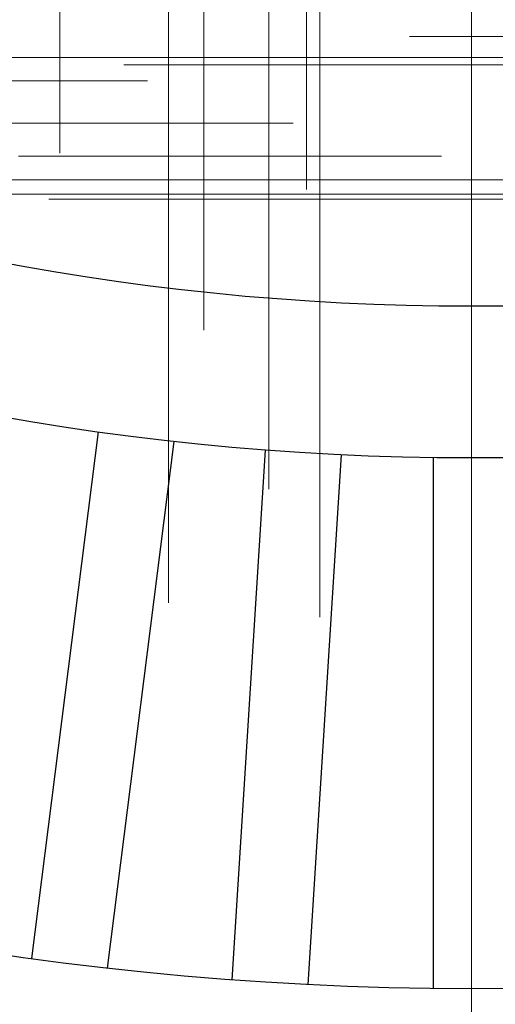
# Model space of a CAD drawing. Header units: millimetres. Extents: x -50 to 901, y -50 to 714.
# Tile 5 of 186: x -5.96 to 0.31, y -42.49 to -29.5. Entities that reach past the tile are written whole.
import ezdxf

# ---------------------------------------------------------------- set-up
doc = ezdxf.new("R2010")
doc.units = ezdxf.units.MM

# ---------------------------------------------------------------- blocks, each defined once
blk = doc.blocks.new('SW_CENTERMARKSYMBOL_0')
at = {"color": 0, "linetype": 'Continuous', "lineweight": 18}
blk.add_line((0, -10), (0, -48.622), dxfattribs=at)
blk = doc.blocks.new('SW_CENTERMARKSYMBOL_103')
at = {"color": 0, "linetype": 'Continuous', "lineweight": 18}
for p, q in [((0, 0), (0, 5)), ((-5, 0), (-5.575, 0)), ((0, 0), (-5, 0)), ((0, 0), (0, -5)), ((0, 0), (5, 0)), ((0, -5), (0, -5.575))]:
    blk.add_line(p, q, dxfattribs=at)
blk = doc.blocks.new('SW_CENTERMARKSYMBOL_267')
at = {"color": 0, "linetype": 'Continuous', "lineweight": 18}
for p, q in [((0, 0), (0, -5)), ((0, -5), (0, -5.659))]:
    blk.add_line(p, q, dxfattribs=at)
blk = doc.blocks.new('SW_CENTERMARKSYMBOL_276')
at = {"color": 0, "linetype": 'Continuous', "lineweight": 18}
for p, q in [((0, 0), (0, -5)), ((0, -5), (0, -5.659))]:
    blk.add_line(p, q, dxfattribs=at)
blk = doc.blocks.new('SW_CENTERMARKSYMBOL_277')
at = {"color": 0, "linetype": 'Continuous', "lineweight": 18}
for p, q in [((0, 0), (0, -5)), ((0, -5), (0, -5.659))]:
    blk.add_line(p, q, dxfattribs=at)
blk = doc.blocks.new('SW_CENTERMARKSYMBOL_278')
at = {"color": 0, "linetype": 'Continuous', "lineweight": 18}
for p, q in [((0, 0), (0, 5)), ((0, 0), (-5, 0)), ((0, 0), (0, -5)), ((0, 0), (5, 0)), ((0, -5), (0, -5.693))]:
    blk.add_line(p, q, dxfattribs=at)
blk = doc.blocks.new('SW_CENTERMARKSYMBOL_299')
at = {"color": 0, "linetype": 'Continuous', "lineweight": 18}
for p, q in [((-5, 0), (-5.693, 0)), ((0, 0), (-5, 0))]:
    blk.add_line(p, q, dxfattribs=at)
blk = doc.blocks.new('SW_CENTERMARKSYMBOL_306')
at = {"color": 0, "linetype": 'Continuous', "lineweight": 18}
blk.add_line((0, -5), (0, -5.606), dxfattribs=at)
blk = doc.blocks.new('SW_CENTERMARKSYMBOL_308')
at = {"color": 0, "linetype": 'Continuous', "lineweight": 18}
for p, q in [((0, 0), (0, -5)), ((0, -5), (0, -5.659))]:
    blk.add_line(p, q, dxfattribs=at)
blk = doc.blocks.new('SW_CENTERMARKSYMBOL_309')
at = {"color": 0, "linetype": 'Continuous', "lineweight": 18}
for p, q in [((0, 0), (0, 5)), ((0, 0), (-5, 0)), ((0, 0), (0, -5)), ((0, 0), (5, 0)), ((0, -5), (0, -5.575))]:
    blk.add_line(p, q, dxfattribs=at)
blk = doc.blocks.new('SW_CENTERMARKSYMBOL_310')
at = {"color": 0, "linetype": 'Continuous', "lineweight": 18}
for p, q in [((0, 0), (0, 5)), ((0, 0), (-5, 0)), ((0, 0), (0, -5)), ((0, 0), (5, 0)), ((0, -5), (0, -5.575))]:
    blk.add_line(p, q, dxfattribs=at)
blk = doc.blocks.new('SW_CENTERMARKSYMBOL_311')
at = {"color": 0, "linetype": 'Continuous', "lineweight": 18}
for p, q in [((0, 0), (5, 0)), ((5, 0), (5.575, 0))]:
    blk.add_line(p, q, dxfattribs=at)
blk = doc.blocks.new('SW_CENTERMARKSYMBOL_312')
at = {"color": 0, "linetype": 'Continuous', "lineweight": 18}
for p, q in [((0, 0), (5, 0)), ((5, 0), (5.575, 0))]:
    blk.add_line(p, q, dxfattribs=at)
blk = doc.blocks.new('SW_CENTERMARKSYMBOL_329')
at = {"color": 0, "linetype": 'Continuous', "lineweight": 18}
for p, q in [((0, 0), (5, 0)), ((5, 0), (5.575, 0))]:
    blk.add_line(p, q, dxfattribs=at)
blk = doc.blocks.new('SW_CENTERMARKSYMBOL_422')
at = {"color": 0, "linetype": 'Continuous', "lineweight": 18}
for p, q in [((-5, 0), (-5.575, 0)), ((0, 0), (-5, 0))]:
    blk.add_line(p, q, dxfattribs=at)
blk = doc.blocks.new('SW_CENTERMARKSYMBOL_423')
at = {"color": 0, "linetype": 'Continuous', "lineweight": 18}
for p, q in [((-5, 0), (-5.575, 0)), ((0, 0), (-5, 0))]:
    blk.add_line(p, q, dxfattribs=at)
blk = doc.blocks.new('SW_CENTERMARKSYMBOL_424')
at = {"color": 0, "linetype": 'Continuous', "lineweight": 18}
for p, q in [((-5, 0), (-5.693, 0)), ((0, 0), (-5, 0))]:
    blk.add_line(p, q, dxfattribs=at)
blk = doc.blocks.new('SW_CENTERMARKSYMBOL_563')
at = {"color": 0, "linetype": 'Continuous', "lineweight": 18}
blk.add_line((0, -10), (0, -48.622), dxfattribs=at)
blk = doc.blocks.new('SW_CENTERMARKSYMBOL_666')
at = {"color": 0, "linetype": 'Continuous', "lineweight": 18}
for p, q in [((0, 0), (0, 5)), ((-5, 0), (-5.575, 0)), ((0, 0), (-5, 0)), ((0, 0), (0, -5)), ((0, 0), (5, 0)), ((0, -5), (0, -5.575))]:
    blk.add_line(p, q, dxfattribs=at)
blk = doc.blocks.new('SW_CENTERMARKSYMBOL_830')
at = {"color": 0, "linetype": 'Continuous', "lineweight": 18}
for p, q in [((0, 0), (0, -5)), ((0, -5), (0, -5.659))]:
    blk.add_line(p, q, dxfattribs=at)
blk = doc.blocks.new('SW_CENTERMARKSYMBOL_839')
at = {"color": 0, "linetype": 'Continuous', "lineweight": 18}
for p, q in [((0, 0), (0, -5)), ((0, -5), (0, -5.659))]:
    blk.add_line(p, q, dxfattribs=at)
blk = doc.blocks.new('SW_CENTERMARKSYMBOL_840')
at = {"color": 0, "linetype": 'Continuous', "lineweight": 18}
for p, q in [((0, 0), (0, -5)), ((0, -5), (0, -5.659))]:
    blk.add_line(p, q, dxfattribs=at)
blk = doc.blocks.new('SW_CENTERMARKSYMBOL_841')
at = {"color": 0, "linetype": 'Continuous', "lineweight": 18}
for p, q in [((0, 0), (0, 5)), ((0, 0), (-5, 0)), ((0, 0), (0, -5)), ((0, 0), (5, 0)), ((0, -5), (0, -5.693))]:
    blk.add_line(p, q, dxfattribs=at)
blk = doc.blocks.new('SW_CENTERMARKSYMBOL_862')
at = {"color": 0, "linetype": 'Continuous', "lineweight": 18}
for p, q in [((-5, 0), (-5.693, 0)), ((0, 0), (-5, 0))]:
    blk.add_line(p, q, dxfattribs=at)
blk = doc.blocks.new('SW_CENTERMARKSYMBOL_869')
at = {"color": 0, "linetype": 'Continuous', "lineweight": 18}
blk.add_line((0, -5), (0, -5.606), dxfattribs=at)
blk = doc.blocks.new('SW_CENTERMARKSYMBOL_871')
at = {"color": 0, "linetype": 'Continuous', "lineweight": 18}
for p, q in [((0, 0), (0, -5)), ((0, -5), (0, -5.659))]:
    blk.add_line(p, q, dxfattribs=at)
blk = doc.blocks.new('SW_CENTERMARKSYMBOL_872')
at = {"color": 0, "linetype": 'Continuous', "lineweight": 18}
for p, q in [((0, 0), (0, 5)), ((0, 0), (-5, 0)), ((0, 0), (0, -5)), ((0, 0), (5, 0)), ((0, -5), (0, -5.575))]:
    blk.add_line(p, q, dxfattribs=at)
blk = doc.blocks.new('SW_CENTERMARKSYMBOL_873')
at = {"color": 0, "linetype": 'Continuous', "lineweight": 18}
for p, q in [((0, 0), (0, 5)), ((0, 0), (-5, 0)), ((0, 0), (0, -5)), ((0, 0), (5, 0)), ((0, -5), (0, -5.575))]:
    blk.add_line(p, q, dxfattribs=at)
blk = doc.blocks.new('SW_CENTERMARKSYMBOL_874')
at = {"color": 0, "linetype": 'Continuous', "lineweight": 18}
for p, q in [((0, 0), (5, 0)), ((5, 0), (5.575, 0))]:
    blk.add_line(p, q, dxfattribs=at)
blk = doc.blocks.new('SW_CENTERMARKSYMBOL_875')
at = {"color": 0, "linetype": 'Continuous', "lineweight": 18}
for p, q in [((0, 0), (5, 0)), ((5, 0), (5.575, 0))]:
    blk.add_line(p, q, dxfattribs=at)
blk = doc.blocks.new('SW_CENTERMARKSYMBOL_892')
at = {"color": 0, "linetype": 'Continuous', "lineweight": 18}
for p, q in [((0, 0), (5, 0)), ((5, 0), (5.575, 0))]:
    blk.add_line(p, q, dxfattribs=at)
blk = doc.blocks.new('SW_CENTERMARKSYMBOL_985')
at = {"color": 0, "linetype": 'Continuous', "lineweight": 18}
for p, q in [((-5, 0), (-5.575, 0)), ((0, 0), (-5, 0))]:
    blk.add_line(p, q, dxfattribs=at)
blk = doc.blocks.new('SW_CENTERMARKSYMBOL_986')
at = {"color": 0, "linetype": 'Continuous', "lineweight": 18}
for p, q in [((-5, 0), (-5.575, 0)), ((0, 0), (-5, 0))]:
    blk.add_line(p, q, dxfattribs=at)
blk = doc.blocks.new('SW_CENTERMARKSYMBOL_987')
at = {"color": 0, "linetype": 'Continuous', "lineweight": 18}
for p, q in [((-5, 0), (-5.693, 0)), ((0, 0), (-5, 0))]:
    blk.add_line(p, q, dxfattribs=at)
blk = doc.blocks.new('SW_CENTERMARKSYMBOL_1126')
at = {"color": 0, "linetype": 'Continuous', "lineweight": 18}
blk.add_line((0, -10), (0, -48.622), dxfattribs=at)
blk = doc.blocks.new('SW_CENTERMARKSYMBOL_1229')
at = {"color": 0, "linetype": 'Continuous', "lineweight": 18}
for p, q in [((0, 0), (0, 5)), ((-5, 0), (-5.575, 0)), ((0, 0), (-5, 0)), ((0, 0), (0, -5)), ((0, 0), (5, 0)), ((0, -5), (0, -5.575))]:
    blk.add_line(p, q, dxfattribs=at)
blk = doc.blocks.new('SW_CENTERMARKSYMBOL_1393')
at = {"color": 0, "linetype": 'Continuous', "lineweight": 18}
for p, q in [((0, 0), (0, -5)), ((0, -5), (0, -5.659))]:
    blk.add_line(p, q, dxfattribs=at)
blk = doc.blocks.new('SW_CENTERMARKSYMBOL_1402')
at = {"color": 0, "linetype": 'Continuous', "lineweight": 18}
for p, q in [((0, 0), (0, -5)), ((0, -5), (0, -5.659))]:
    blk.add_line(p, q, dxfattribs=at)
blk = doc.blocks.new('SW_CENTERMARKSYMBOL_1403')
at = {"color": 0, "linetype": 'Continuous', "lineweight": 18}
for p, q in [((0, 0), (0, -5)), ((0, -5), (0, -5.659))]:
    blk.add_line(p, q, dxfattribs=at)
blk = doc.blocks.new('SW_CENTERMARKSYMBOL_1404')
at = {"color": 0, "linetype": 'Continuous', "lineweight": 18}
for p, q in [((0, 0), (0, 5)), ((0, 0), (-5, 0)), ((0, 0), (0, -5)), ((0, 0), (5, 0)), ((0, -5), (0, -5.693))]:
    blk.add_line(p, q, dxfattribs=at)
blk = doc.blocks.new('SW_CENTERMARKSYMBOL_1425')
at = {"color": 0, "linetype": 'Continuous', "lineweight": 18}
for p, q in [((-5, 0), (-5.693, 0)), ((0, 0), (-5, 0))]:
    blk.add_line(p, q, dxfattribs=at)
blk = doc.blocks.new('SW_CENTERMARKSYMBOL_1432')
at = {"color": 0, "linetype": 'Continuous', "lineweight": 18}
blk.add_line((0, -5), (0, -5.606), dxfattribs=at)
blk = doc.blocks.new('SW_CENTERMARKSYMBOL_1434')
at = {"color": 0, "linetype": 'Continuous', "lineweight": 18}
for p, q in [((0, 0), (0, -5)), ((0, -5), (0, -5.659))]:
    blk.add_line(p, q, dxfattribs=at)
blk = doc.blocks.new('SW_CENTERMARKSYMBOL_1435')
at = {"color": 0, "linetype": 'Continuous', "lineweight": 18}
for p, q in [((0, 0), (0, 5)), ((0, 0), (-5, 0)), ((0, 0), (0, -5)), ((0, 0), (5, 0)), ((0, -5), (0, -5.575))]:
    blk.add_line(p, q, dxfattribs=at)
blk = doc.blocks.new('SW_CENTERMARKSYMBOL_1436')
at = {"color": 0, "linetype": 'Continuous', "lineweight": 18}
for p, q in [((0, 0), (0, 5)), ((0, 0), (-5, 0)), ((0, 0), (0, -5)), ((0, 0), (5, 0)), ((0, -5), (0, -5.575))]:
    blk.add_line(p, q, dxfattribs=at)
blk = doc.blocks.new('SW_CENTERMARKSYMBOL_1437')
at = {"color": 0, "linetype": 'Continuous', "lineweight": 18}
for p, q in [((0, 0), (5, 0)), ((5, 0), (5.575, 0))]:
    blk.add_line(p, q, dxfattribs=at)
blk = doc.blocks.new('SW_CENTERMARKSYMBOL_1438')
at = {"color": 0, "linetype": 'Continuous', "lineweight": 18}
for p, q in [((0, 0), (5, 0)), ((5, 0), (5.575, 0))]:
    blk.add_line(p, q, dxfattribs=at)
blk = doc.blocks.new('SW_CENTERMARKSYMBOL_1455')
at = {"color": 0, "linetype": 'Continuous', "lineweight": 18}
for p, q in [((0, 0), (5, 0)), ((5, 0), (5.575, 0))]:
    blk.add_line(p, q, dxfattribs=at)
blk = doc.blocks.new('SW_CENTERMARKSYMBOL_1548')
at = {"color": 0, "linetype": 'Continuous', "lineweight": 18}
for p, q in [((-5, 0), (-5.575, 0)), ((0, 0), (-5, 0))]:
    blk.add_line(p, q, dxfattribs=at)
blk = doc.blocks.new('SW_CENTERMARKSYMBOL_1549')
at = {"color": 0, "linetype": 'Continuous', "lineweight": 18}
for p, q in [((-5, 0), (-5.575, 0)), ((0, 0), (-5, 0))]:
    blk.add_line(p, q, dxfattribs=at)
blk = doc.blocks.new('SW_CENTERMARKSYMBOL_1550')
at = {"color": 0, "linetype": 'Continuous', "lineweight": 18}
for p, q in [((-5, 0), (-5.693, 0)), ((0, 0), (-5, 0))]:
    blk.add_line(p, q, dxfattribs=at)
blk = doc.blocks.new('SW_CENTERMARKSYMBOL_1689')
at = {"color": 0, "linetype": 'Continuous', "lineweight": 18}
blk.add_line((0, -10), (0, -48.622), dxfattribs=at)
blk = doc.blocks.new('SW_CENTERMARKSYMBOL_1792')
at = {"color": 0, "linetype": 'Continuous', "lineweight": 18}
for p, q in [((0, 0), (0, 5)), ((-5, 0), (-5.575, 0)), ((0, 0), (-5, 0)), ((0, 0), (0, -5)), ((0, 0), (5, 0)), ((0, -5), (0, -5.575))]:
    blk.add_line(p, q, dxfattribs=at)
blk = doc.blocks.new('SW_CENTERMARKSYMBOL_1956')
at = {"color": 0, "linetype": 'Continuous', "lineweight": 18}
for p, q in [((0, 0), (0, -5)), ((0, -5), (0, -5.659))]:
    blk.add_line(p, q, dxfattribs=at)
blk = doc.blocks.new('SW_CENTERMARKSYMBOL_1965')
at = {"color": 0, "linetype": 'Continuous', "lineweight": 18}
for p, q in [((0, 0), (0, -5)), ((0, -5), (0, -5.659))]:
    blk.add_line(p, q, dxfattribs=at)
blk = doc.blocks.new('SW_CENTERMARKSYMBOL_1966')
at = {"color": 0, "linetype": 'Continuous', "lineweight": 18}
for p, q in [((0, 0), (0, -5)), ((0, -5), (0, -5.659))]:
    blk.add_line(p, q, dxfattribs=at)
blk = doc.blocks.new('SW_CENTERMARKSYMBOL_1967')
at = {"color": 0, "linetype": 'Continuous', "lineweight": 18}
for p, q in [((0, 0), (0, 5)), ((0, 0), (-5, 0)), ((0, 0), (0, -5)), ((0, 0), (5, 0)), ((0, -5), (0, -5.693))]:
    blk.add_line(p, q, dxfattribs=at)
blk = doc.blocks.new('SW_CENTERMARKSYMBOL_1988')
at = {"color": 0, "linetype": 'Continuous', "lineweight": 18}
for p, q in [((-5, 0), (-5.693, 0)), ((0, 0), (-5, 0))]:
    blk.add_line(p, q, dxfattribs=at)
blk = doc.blocks.new('SW_CENTERMARKSYMBOL_1995')
at = {"color": 0, "linetype": 'Continuous', "lineweight": 18}
blk.add_line((0, -5), (0, -5.606), dxfattribs=at)
blk = doc.blocks.new('SW_CENTERMARKSYMBOL_1997')
at = {"color": 0, "linetype": 'Continuous', "lineweight": 18}
for p, q in [((0, 0), (0, -5)), ((0, -5), (0, -5.659))]:
    blk.add_line(p, q, dxfattribs=at)
blk = doc.blocks.new('SW_CENTERMARKSYMBOL_1998')
at = {"color": 0, "linetype": 'Continuous', "lineweight": 18}
for p, q in [((0, 0), (0, 5)), ((0, 0), (-5, 0)), ((0, 0), (0, -5)), ((0, 0), (5, 0)), ((0, -5), (0, -5.575))]:
    blk.add_line(p, q, dxfattribs=at)
blk = doc.blocks.new('SW_CENTERMARKSYMBOL_1999')
at = {"color": 0, "linetype": 'Continuous', "lineweight": 18}
for p, q in [((0, 0), (0, 5)), ((0, 0), (-5, 0)), ((0, 0), (0, -5)), ((0, 0), (5, 0)), ((0, -5), (0, -5.575))]:
    blk.add_line(p, q, dxfattribs=at)
blk = doc.blocks.new('SW_CENTERMARKSYMBOL_2000')
at = {"color": 0, "linetype": 'Continuous', "lineweight": 18}
for p, q in [((0, 0), (5, 0)), ((5, 0), (5.575, 0))]:
    blk.add_line(p, q, dxfattribs=at)
blk = doc.blocks.new('SW_CENTERMARKSYMBOL_2001')
at = {"color": 0, "linetype": 'Continuous', "lineweight": 18}
for p, q in [((0, 0), (5, 0)), ((5, 0), (5.575, 0))]:
    blk.add_line(p, q, dxfattribs=at)
blk = doc.blocks.new('SW_CENTERMARKSYMBOL_2018')
at = {"color": 0, "linetype": 'Continuous', "lineweight": 18}
for p, q in [((0, 0), (5, 0)), ((5, 0), (5.575, 0))]:
    blk.add_line(p, q, dxfattribs=at)
blk = doc.blocks.new('SW_CENTERMARKSYMBOL_2111')
at = {"color": 0, "linetype": 'Continuous', "lineweight": 18}
for p, q in [((-5, 0), (-5.575, 0)), ((0, 0), (-5, 0))]:
    blk.add_line(p, q, dxfattribs=at)
blk = doc.blocks.new('SW_CENTERMARKSYMBOL_2112')
at = {"color": 0, "linetype": 'Continuous', "lineweight": 18}
for p, q in [((-5, 0), (-5.575, 0)), ((0, 0), (-5, 0))]:
    blk.add_line(p, q, dxfattribs=at)
blk = doc.blocks.new('SW_CENTERMARKSYMBOL_2113')
at = {"color": 0, "linetype": 'Continuous', "lineweight": 18}
for p, q in [((-5, 0), (-5.693, 0)), ((0, 0), (-5, 0))]:
    blk.add_line(p, q, dxfattribs=at)
blk = doc.blocks.new('SW_CENTERMARKSYMBOL_2252')
at = {"color": 0, "linetype": 'Continuous', "lineweight": 18}
blk.add_line((0, -10), (0, -48.622), dxfattribs=at)
blk = doc.blocks.new('SW_CENTERMARKSYMBOL_2355')
at = {"color": 0, "linetype": 'Continuous', "lineweight": 18}
for p, q in [((0, 0), (0, 5)), ((-5, 0), (-5.575, 0)), ((0, 0), (-5, 0)), ((0, 0), (0, -5)), ((0, 0), (5, 0)), ((0, -5), (0, -5.575))]:
    blk.add_line(p, q, dxfattribs=at)
blk = doc.blocks.new('SW_CENTERMARKSYMBOL_2519')
at = {"color": 0, "linetype": 'Continuous', "lineweight": 18}
for p, q in [((0, 0), (0, -5)), ((0, -5), (0, -5.659))]:
    blk.add_line(p, q, dxfattribs=at)
blk = doc.blocks.new('SW_CENTERMARKSYMBOL_2528')
at = {"color": 0, "linetype": 'Continuous', "lineweight": 18}
for p, q in [((0, 0), (0, -5)), ((0, -5), (0, -5.659))]:
    blk.add_line(p, q, dxfattribs=at)
blk = doc.blocks.new('SW_CENTERMARKSYMBOL_2529')
at = {"color": 0, "linetype": 'Continuous', "lineweight": 18}
for p, q in [((0, 0), (0, -5)), ((0, -5), (0, -5.659))]:
    blk.add_line(p, q, dxfattribs=at)
blk = doc.blocks.new('SW_CENTERMARKSYMBOL_2530')
at = {"color": 0, "linetype": 'Continuous', "lineweight": 18}
for p, q in [((0, 0), (0, 5)), ((0, 0), (-5, 0)), ((0, 0), (0, -5)), ((0, 0), (5, 0)), ((0, -5), (0, -5.693))]:
    blk.add_line(p, q, dxfattribs=at)
blk = doc.blocks.new('SW_CENTERMARKSYMBOL_2551')
at = {"color": 0, "linetype": 'Continuous', "lineweight": 18}
for p, q in [((-5, 0), (-5.693, 0)), ((0, 0), (-5, 0))]:
    blk.add_line(p, q, dxfattribs=at)
blk = doc.blocks.new('SW_CENTERMARKSYMBOL_2558')
at = {"color": 0, "linetype": 'Continuous', "lineweight": 18}
blk.add_line((0, -5), (0, -5.606), dxfattribs=at)
blk = doc.blocks.new('SW_CENTERMARKSYMBOL_2560')
at = {"color": 0, "linetype": 'Continuous', "lineweight": 18}
for p, q in [((0, 0), (0, -5)), ((0, -5), (0, -5.659))]:
    blk.add_line(p, q, dxfattribs=at)
blk = doc.blocks.new('SW_CENTERMARKSYMBOL_2561')
at = {"color": 0, "linetype": 'Continuous', "lineweight": 18}
for p, q in [((0, 0), (0, 5)), ((0, 0), (-5, 0)), ((0, 0), (0, -5)), ((0, 0), (5, 0)), ((0, -5), (0, -5.575))]:
    blk.add_line(p, q, dxfattribs=at)
blk = doc.blocks.new('SW_CENTERMARKSYMBOL_2562')
at = {"color": 0, "linetype": 'Continuous', "lineweight": 18}
for p, q in [((0, 0), (0, 5)), ((0, 0), (-5, 0)), ((0, 0), (0, -5)), ((0, 0), (5, 0)), ((0, -5), (0, -5.575))]:
    blk.add_line(p, q, dxfattribs=at)
blk = doc.blocks.new('SW_CENTERMARKSYMBOL_2563')
at = {"color": 0, "linetype": 'Continuous', "lineweight": 18}
for p, q in [((0, 0), (5, 0)), ((5, 0), (5.575, 0))]:
    blk.add_line(p, q, dxfattribs=at)
blk = doc.blocks.new('SW_CENTERMARKSYMBOL_2564')
at = {"color": 0, "linetype": 'Continuous', "lineweight": 18}
for p, q in [((0, 0), (5, 0)), ((5, 0), (5.575, 0))]:
    blk.add_line(p, q, dxfattribs=at)
blk = doc.blocks.new('SW_CENTERMARKSYMBOL_2581')
at = {"color": 0, "linetype": 'Continuous', "lineweight": 18}
for p, q in [((0, 0), (5, 0)), ((5, 0), (5.575, 0))]:
    blk.add_line(p, q, dxfattribs=at)
blk = doc.blocks.new('SW_CENTERMARKSYMBOL_2674')
at = {"color": 0, "linetype": 'Continuous', "lineweight": 18}
for p, q in [((-5, 0), (-5.575, 0)), ((0, 0), (-5, 0))]:
    blk.add_line(p, q, dxfattribs=at)
blk = doc.blocks.new('SW_CENTERMARKSYMBOL_2675')
at = {"color": 0, "linetype": 'Continuous', "lineweight": 18}
for p, q in [((-5, 0), (-5.575, 0)), ((0, 0), (-5, 0))]:
    blk.add_line(p, q, dxfattribs=at)
blk = doc.blocks.new('SW_CENTERMARKSYMBOL_2676')
at = {"color": 0, "linetype": 'Continuous', "lineweight": 18}
for p, q in [((-5, 0), (-5.693, 0)), ((0, 0), (-5, 0))]:
    blk.add_line(p, q, dxfattribs=at)

msp = doc.modelspace()

# ---------------------------------------------------------------- linework, layer by layer
at = {"color": 7, "linetype": 'Continuous', "lineweight": 25}
for p, q in [((-5.795, -41.882), (-4.918, -34.937)), ((-5.795, -41.882), (-4.918, -34.937)), ((-5.795, -41.882), (-4.918, -34.937)), ((-5.795, -41.882), (-4.918, -34.937)), ((-5.795, -41.882), (-4.918, -34.937)), ((-3.925, -35.062), (-4.803, -42.008)), ((-3.925, -35.062), (-4.803, -42.008)), ((-3.925, -35.062), (-4.803, -42.008)), ((-3.925, -35.062), (-4.803, -42.008)), ((-3.925, -35.062), (-4.803, -42.008)), ((-3.154, -42.164), (-2.714, -35.177)), ((-3.154, -42.164), (-2.714, -35.177)), ((-3.154, -42.164), (-2.714, -35.177)), ((-3.154, -42.164), (-2.714, -35.177)), ((-3.154, -42.164), (-2.714, -35.177)), ((-1.716, -35.24), (-2.156, -42.226)), ((-1.716, -35.24), (-2.156, -42.226)), ((-1.716, -35.24), (-2.156, -42.226)), ((-1.716, -35.24), (-2.156, -42.226)), ((-1.716, -35.24), (-2.156, -42.226)), ((-0.5, -42.278), (-0.5, -35.278)), ((-0.5, -42.278), (-0.5, -35.278)), ((-0.5, -42.278), (-0.5, -35.278)), ((-0.5, -42.278), (-0.5, -35.278)), ((-0.5, -42.278), (-0.5, -35.278))]:
    msp.add_line(p, q, dxfattribs=at)
for radius in [45, 45, 45, 45, 45, 43.896, 43.896, 43.896, 43.896, 43.896, 43.622, 43.622, 43.622, 43.622, 43.622, 42.281, 42.281, 42.281, 42.281, 42.281, 35.281, 35.281, 35.281, 35.281, 35.281, 33.281, 33.281, 33.281, 33.281, 33.281]:
    msp.add_circle((0, 0), radius, dxfattribs=at)
msp.add_arc((0, 0), 50, 184.0115, 265.9885, dxfattribs=at)
msp.add_arc((0, 0), 50, 184.0115, 265.9885, dxfattribs=at)
msp.add_arc((0, 0), 50, 184.0115, 265.9885, dxfattribs=at)
msp.add_arc((0, 0), 50, 184.0115, 265.9885, dxfattribs=at)
msp.add_arc((0, 0), 50, 184.0115, 265.9885, dxfattribs=at)

# ---------------------------------------------------------------- block references
at = {"color": 7, "linetype": 'Continuous', "lineweight": 18}
for name, p in [('SW_CENTERMARKSYMBOL_0', (0, 0)), ('SW_CENTERMARKSYMBOL_563', (0, 0)), ('SW_CENTERMARKSYMBOL_1126', (0, 0)), ('SW_CENTERMARKSYMBOL_1689', (0, 0)), ('SW_CENTERMARKSYMBOL_2252', (0, 0)), ('SW_CENTERMARKSYMBOL_306', (0, -24.068)), ('SW_CENTERMARKSYMBOL_869', (0, -24.068)), ('SW_CENTERMARKSYMBOL_1432', (0, -24.068)), ('SW_CENTERMARKSYMBOL_1995', (0, -24.068)), ('SW_CENTERMARKSYMBOL_2558', (0, -24.068)), ('SW_CENTERMARKSYMBOL_267', (-5.426, -25.602)), ('SW_CENTERMARKSYMBOL_830', (-5.426, -25.602)), ('SW_CENTERMARKSYMBOL_1393', (-5.426, -25.602)), ('SW_CENTERMARKSYMBOL_1956', (-5.426, -25.602)), ('SW_CENTERMARKSYMBOL_2519', (-5.426, -25.602)), ('SW_CENTERMARKSYMBOL_276', (-2.174, -26.08)), ('SW_CENTERMARKSYMBOL_839', (-2.174, -26.08)), ('SW_CENTERMARKSYMBOL_1402', (-2.174, -26.08)), ('SW_CENTERMARKSYMBOL_1965', (-2.174, -26.08)), ('SW_CENTERMARKSYMBOL_2528', (-2.174, -26.08)), ('SW_CENTERMARKSYMBOL_277', (-3.529, -27.935)), ('SW_CENTERMARKSYMBOL_840', (-3.529, -27.935)), ('SW_CENTERMARKSYMBOL_1403', (-3.529, -27.935)), ('SW_CENTERMARKSYMBOL_1966', (-3.529, -27.935)), ('SW_CENTERMARKSYMBOL_2529', (-3.529, -27.935)), ('SW_CENTERMARKSYMBOL_308', (0, -28.157)), ('SW_CENTERMARKSYMBOL_871', (0, -28.157)), ('SW_CENTERMARKSYMBOL_1434', (0, -28.157)), ('SW_CENTERMARKSYMBOL_1997', (0, -28.157)), ('SW_CENTERMARKSYMBOL_2560', (0, -28.157)), ('SW_CENTERMARKSYMBOL_299', (4.875, -29.722)), ('SW_CENTERMARKSYMBOL_862', (4.875, -29.722)), ('SW_CENTERMARKSYMBOL_1425', (4.875, -29.722)), ('SW_CENTERMARKSYMBOL_1988', (4.875, -29.722)), ('SW_CENTERMARKSYMBOL_2551', (4.875, -29.722)), ('SW_CENTERMARKSYMBOL_278', (-2.67, -30)), ('SW_CENTERMARKSYMBOL_841', (-2.67, -30)), ('SW_CENTERMARKSYMBOL_1404', (-2.67, -30)), ('SW_CENTERMARKSYMBOL_1967', (-2.67, -30)), ('SW_CENTERMARKSYMBOL_2530', (-2.67, -30)), ('SW_CENTERMARKSYMBOL_424', (1.111, -30.098)), ('SW_CENTERMARKSYMBOL_987', (1.111, -30.098)), ('SW_CENTERMARKSYMBOL_1550', (1.111, -30.098)), ('SW_CENTERMARKSYMBOL_2113', (1.111, -30.098)), ('SW_CENTERMARKSYMBOL_2676', (1.111, -30.098)), ('SW_CENTERMARKSYMBOL_329', (-9.847, -30.306)), ('SW_CENTERMARKSYMBOL_892', (-9.847, -30.306)), ('SW_CENTERMARKSYMBOL_1455', (-9.847, -30.306)), ('SW_CENTERMARKSYMBOL_2018', (-9.847, -30.306)), ('SW_CENTERMARKSYMBOL_2581', (-9.847, -30.306)), ('SW_CENTERMARKSYMBOL_312', (-7.925, -30.865)), ('SW_CENTERMARKSYMBOL_875', (-7.925, -30.865)), ('SW_CENTERMARKSYMBOL_1438', (-7.925, -30.865)), ('SW_CENTERMARKSYMBOL_2001', (-7.925, -30.865)), ('SW_CENTERMARKSYMBOL_2564', (-7.925, -30.865)), ('SW_CENTERMARKSYMBOL_311', (-5.971, -31.302)), ('SW_CENTERMARKSYMBOL_874', (-5.971, -31.302)), ('SW_CENTERMARKSYMBOL_1437', (-5.971, -31.302)), ('SW_CENTERMARKSYMBOL_2000', (-5.971, -31.302)), ('SW_CENTERMARKSYMBOL_2563', (-5.971, -31.302)), ('SW_CENTERMARKSYMBOL_310', (-3.994, -31.615)), ('SW_CENTERMARKSYMBOL_873', (-3.994, -31.615)), ('SW_CENTERMARKSYMBOL_1436', (-3.994, -31.615)), ('SW_CENTERMARKSYMBOL_1999', (-3.994, -31.615)), ('SW_CENTERMARKSYMBOL_2562', (-3.994, -31.615)), ('SW_CENTERMARKSYMBOL_422', (3.994, -31.615)), ('SW_CENTERMARKSYMBOL_985', (3.994, -31.615)), ('SW_CENTERMARKSYMBOL_1548', (3.994, -31.615)), ('SW_CENTERMARKSYMBOL_2111', (3.994, -31.615)), ('SW_CENTERMARKSYMBOL_2674', (3.994, -31.615)), ('SW_CENTERMARKSYMBOL_309', (-2.001, -31.803)), ('SW_CENTERMARKSYMBOL_872', (-2.001, -31.803)), ('SW_CENTERMARKSYMBOL_1435', (-2.001, -31.803)), ('SW_CENTERMARKSYMBOL_1998', (-2.001, -31.803)), ('SW_CENTERMARKSYMBOL_2561', (-2.001, -31.803)), ('SW_CENTERMARKSYMBOL_103', (0, -31.866)), ('SW_CENTERMARKSYMBOL_666', (0, -31.866)), ('SW_CENTERMARKSYMBOL_1229', (0, -31.866)), ('SW_CENTERMARKSYMBOL_1792', (0, -31.866)), ('SW_CENTERMARKSYMBOL_2355', (0, -31.866)), ('SW_CENTERMARKSYMBOL_423', (2.001, -31.803)), ('SW_CENTERMARKSYMBOL_986', (2.001, -31.803)), ('SW_CENTERMARKSYMBOL_1549', (2.001, -31.803)), ('SW_CENTERMARKSYMBOL_2112', (2.001, -31.803)), ('SW_CENTERMARKSYMBOL_2675', (2.001, -31.803))]:
    msp.add_blockref(name, p, dxfattribs=at)

doc.saveas('drawing.dxf')
